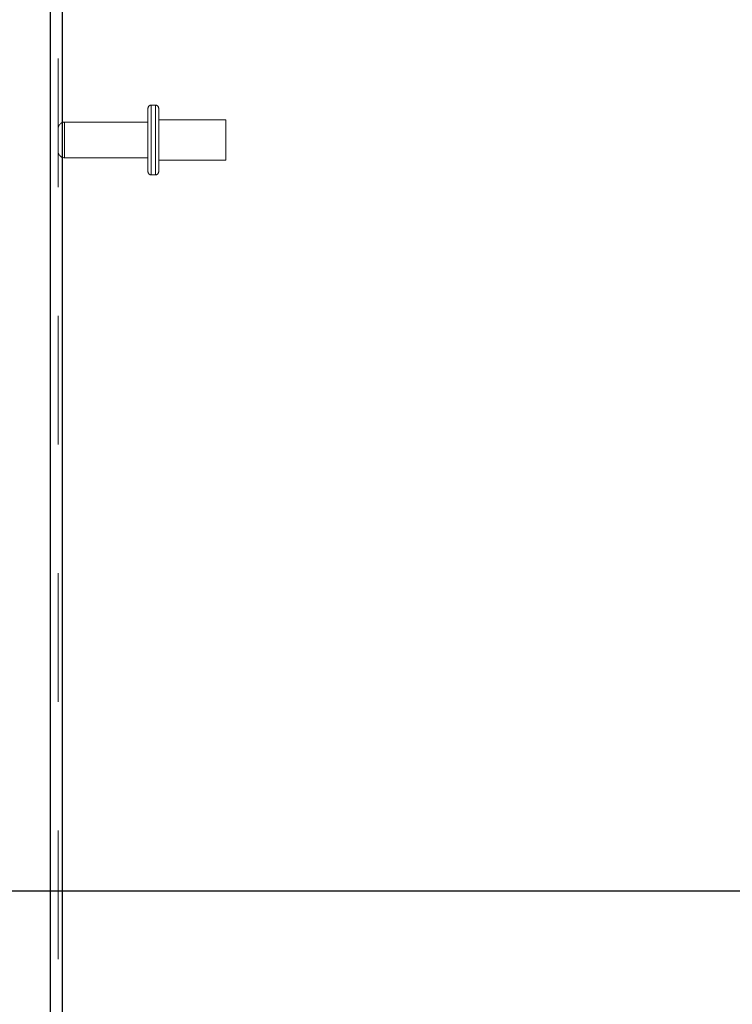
# Model space of a CAD drawing. Header units: inches. Extents: x 0.2 to 10.8, y 0.2 to 8.2.
# Tile 32 of 103: x 1.435 to 1.989, y 4.345 to 5.11. Entities that reach past the tile are written whole.
import ezdxf

# ---------------------------------------------------------------- set-up
doc = ezdxf.new("R2010")
doc.units = ezdxf.units.IN
doc.header["$MEASUREMENT"] = 0
doc.linetypes.add('HIDDEN', pattern=[0.075, 0.05, -0.025])
doc.layers.add('DIMENSIONS', color=140, linetype='Continuous')
doc.styles.add('SLDTEXTSTYLE0', font='TXT', dxfattribs={"width": 0.7})
doc.dimstyles.new('SLDDIMSTYLE1', dxfattribs={"dimtxt": 0.084961, "dimasz": 0.13, "dimexe": 0, "dimexo": 0.0625, "dimgap": 0.02124, "dimtad": 0, "dimtih": 1, "dimtoh": 1, "dimlfac": 12, "dimrnd": 1e-09, "dimzin": 12, "dimdsep": 46, "dimtxsty": 'SLDTEXTSTYLE0', "dimsah": 1, "dimcen": 0.09, "dimadec": 0, "dimazin": 3, "dimtfac": 1, "dimtmove": 0, "dimatfit": 0, "dimfxl": 0, "dimfrac": 2, "dimtolj": 1, "dimtzin": 12, "dimarcsym": 0})

# ---------------------------------------------------------------- blocks, each defined once
blk = doc.blocks.new('_D_7')
at = {"layer": 'DIMENSIONS'}
for p, q in [((0.60841, 4.68647), (0.57988, 4.68647)), ((0.57988, 4.68647), (0.57988, 4.55144)), ((0.86088, 4.68647), (0.88941, 4.68647)), ((0.88941, 4.68647), (0.88941, 4.55144)), ((1.01407, 4.68647), (1.14686, 4.68647)), ((1.14686, 4.68647), (1.14686, 4.43326)), ((0.57988, 4.55144), (0.60841, 4.55144)), ((0.88941, 4.55144), (0.86088, 4.55144)), ((2.14522, 4.43326), (1.02186, 4.43326)), ((2.14522, 4.32993), (1.02186, 4.32993)), ((1.14686, 4.32993), (1.14686, 4.07993))]:
    blk.add_line(p, q, dxfattribs=at)
for points in [[(1.14686, 4.43326), (1.16686, 4.56326), (1.12686, 4.56326)], [(1.14686, 4.32993), (1.12686, 4.19993), (1.16686, 4.19993)]]:
    blk.add_solid(points, dxfattribs=at)
at = {"layer": 'DIMENSIONS', "char_height": 0.083333, "attachment_point": 1, "style": 'SLDTEXTSTYLE0'}
for s, insert in [('1.24', (0.60841, 4.81292)), ('31.5', (0.60841, 4.65887))]:
    blk.add_mtext(s, dxfattribs=dict(at, insert=insert))
blk = doc.blocks.new('_D_8')
at = {"layer": 'DIMENSIONS'}
for p, q in [((2.1406, 4.95286), (2.1406, 5.83707)), ((2.29243, 5.23243), (2.29243, 5.83707)), ((1.55549, 5.71207), (1.52696, 5.71207)), ((1.52696, 5.71207), (1.52696, 5.57704)), ((1.80796, 5.71207), (1.83649, 5.71207)), ((1.83649, 5.71207), (1.83649, 5.57704)), ((2.1406, 5.71207), (1.92309, 5.71207)), ((2.29243, 5.71207), (2.54243, 5.71207)), ((1.52696, 5.57704), (1.55549, 5.57704)), ((1.83649, 5.57704), (1.80796, 5.57704))]:
    blk.add_line(p, q, dxfattribs=at)
for points in [[(2.1406, 5.71207), (2.0106, 5.73207), (2.0106, 5.69207)], [(2.29243, 5.71207), (2.42243, 5.69207), (2.42243, 5.73207)]]:
    blk.add_solid(points, dxfattribs=at)
at = {"layer": 'DIMENSIONS', "char_height": 0.083333, "attachment_point": 1, "style": 'SLDTEXTSTYLE0'}
for s, insert in [('1.82', (1.55549, 5.83852)), ('46.3', (1.55549, 5.68447))]:
    blk.add_mtext(s, dxfattribs=dict(at, insert=insert))

msp = doc.modelspace()

# ---------------------------------------------------------------- linework, layer by layer
at = {"color": 7, "linetype": 'Continuous', "lineweight": 25}
for p, q in [((1.4590977, 3.5803448), (1.4590977, 5.5659108)), ((1.4680977, 5.5641419), (1.4680977, 3.5803448))]:
    msp.add_line(p, q, dxfattribs=at)
at = {"color": 7, "linetype": 'HIDDEN', "lineweight": 18}
for p, q in [((1.4650977, 3.5803448), (1.4650977, 5.5659108)), ((1.4680977, 5.5641419), (1.4680977, 3.5803448)), ((1.540681, 5.0440115), (1.5373477, 5.0440115)), ((1.5373477, 5.0438631), (1.5373477, 4.9899932)), ((1.5373477, 5.0438631), (1.5373477, 4.9899932)), ((1.540681, 5.0438631), (1.540681, 4.9899932)), ((1.540681, 5.0438631), (1.540681, 4.9899932)), ((1.5348477, 4.9923448), (1.5348477, 5.0415115)), ((1.543181, 4.9923448), (1.543181, 5.0415115)), ((1.5348477, 5.0307615), (1.4700977, 5.0307615)), ((1.4700977, 5.0307228), (1.4700977, 5.0031335)), ((1.4700977, 5.0307228), (1.4700977, 5.0031335)), ((1.5952644, 5.0325532), (1.543181, 5.0325532)), ((1.5952644, 5.0013032), (1.5952644, 5.0325532)), ((1.4700977, 5.0030948), (1.5348477, 5.0030948)), ((1.543181, 5.0013032), (1.5952644, 5.0013032)), ((1.5373477, 4.9898448), (1.540681, 4.9898448))]:
    msp.add_line(p, q, dxfattribs=at)
for centre, radius, start, end in [((1.5373477, 5.0415115), 0.0025, 90, 180), ((1.540681, 5.0415115), 0.0025, 0, 90), ((1.4700977, 5.0257615), 0.005, 90, 180), ((1.4700977, 5.0080948), 0.005, 180, 270), ((1.5373477, 4.9923448), 0.0025, 180, 270), ((1.540681, 4.9923448), 0.0025, 270, 0)]:
    msp.add_arc(centre, radius, start, end, dxfattribs=at)

# ---------------------------------------------------------------- dimensions: what is measured, and where the dimension line sits
at = {"layer": 'DIMENSIONS'}
dim = msp.add_linear_dim(base=(2.292431, 5.7120739), p1=(2.1405977, 4.9028552), p2=(2.292431, 5.1824282), dimstyle='SLDDIMSTYLE1', dxfattribs=at)
dim.commit()
dim.dimension.update_dxf_attribs({"geometry": '_D_8', "text_midpoint": (1.6817242, 5.7120739), "dimtype": 160})
dim = msp.add_linear_dim(base=(1.1468582, 4.4332615), p1=(2.1952227, 4.3299282), p2=(2.1952227, 4.4332615), angle=90, dimstyle='SLDDIMSTYLE1', dxfattribs=at)
dim.commit()
dim.dimension.update_dxf_attribs({"geometry": '_D_7', "text_midpoint": (1.1468582, 4.6864736), "dimtype": 160})

doc.saveas('drawing.dxf')
